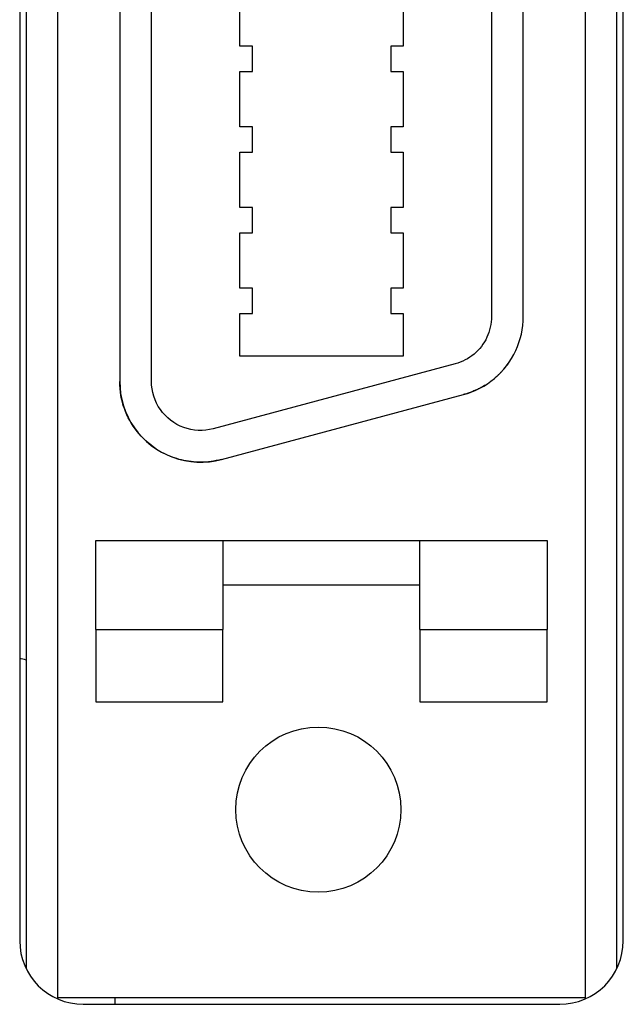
# Model space of a CAD drawing. Extents: x 12050 to 12411, y -1362 to -1020.
# Tile 12 of 36: x 12154 to 12163, y -1193 to -1177. Entities that reach past the tile are written whole.
import ezdxf

# ---------------------------------------------------------------- set-up
doc = ezdxf.new("R2010")
doc.units = 0
doc.layers.add('2', color=2, linetype='CONTINUOUS')

msp = doc.modelspace()

# ---------------------------------------------------------------- linework, layer by layer
at = {"layer": '2', "color": 7}
for p, q in [((12154.42, -1192.59), (12154.42, -1140.16)), ((12162.72, -1140.16), (12162.72, -1192.59)), ((12153.92, -1140.624), (12153.92, -1192.126)), ((12163.22, -1192.126), (12163.22, -1140.624)), ((12153.82, -1141.06), (12153.82, -1191.69)), ((12163.32, -1191.69), (12163.32, -1141.06)), ((12155.395, -1149.865), (12155.395, -1182.885)), ((12155.895, -1182.885), (12155.895, -1149.865)), ((12161.245, -1150.886), (12161.245, -1181.864)), ((12161.745, -1181.864), (12161.745, -1150.886)), ((12157.283, -1177.606), (12157.283, -1176.735)), ((12159.858, -1176.735), (12159.858, -1177.606)), ((12157.482, -1177.606), (12157.283, -1177.606)), ((12157.482, -1178.005), (12157.482, -1177.606)), ((12159.858, -1177.606), (12159.659, -1177.606)), ((12159.659, -1177.606), (12159.659, -1178.005)), ((12157.283, -1178.876), (12157.283, -1178.005)), ((12157.283, -1178.005), (12157.482, -1178.005)), ((12159.659, -1178.005), (12159.858, -1178.005)), ((12159.858, -1178.005), (12159.858, -1178.876)), ((12157.482, -1178.876), (12157.283, -1178.876)), ((12157.482, -1179.275), (12157.482, -1178.876)), ((12159.858, -1178.876), (12159.659, -1178.876)), ((12159.659, -1178.876), (12159.659, -1179.275)), ((12157.283, -1180.146), (12157.283, -1179.275)), ((12157.283, -1179.275), (12157.482, -1179.275)), ((12159.659, -1179.275), (12159.858, -1179.275)), ((12159.858, -1179.275), (12159.858, -1180.146)), ((12157.482, -1180.146), (12157.283, -1180.146)), ((12157.482, -1180.545), (12157.482, -1180.146)), ((12159.858, -1180.146), (12159.659, -1180.146)), ((12159.659, -1180.146), (12159.659, -1180.545)), ((12157.283, -1181.416), (12157.283, -1180.545)), ((12157.283, -1180.545), (12157.482, -1180.545)), ((12159.659, -1180.545), (12159.858, -1180.545)), ((12159.858, -1180.545), (12159.858, -1181.416)), ((12157.482, -1181.416), (12157.283, -1181.416)), ((12157.482, -1181.815), (12157.482, -1181.416)), ((12159.858, -1181.416), (12159.659, -1181.416)), ((12159.659, -1181.416), (12159.659, -1181.815)), ((12157.283, -1182.487), (12157.283, -1181.815)), ((12157.283, -1181.815), (12157.482, -1181.815)), ((12159.659, -1181.815), (12159.858, -1181.815)), ((12159.858, -1181.815), (12159.858, -1182.487)), ((12159.858, -1182.487), (12157.283, -1182.487)), ((12160.675, -1182.608), (12156.865, -1183.629)), ((12156.994, -1184.112), (12160.804, -1183.091)), ((12155.02, -1185.39), (12157.02, -1185.39)), ((12155.02, -1186.788), (12155.02, -1185.39)), ((12157.02, -1185.39), (12157.02, -1186.788)), ((12157.02, -1185.39), (12160.12, -1185.39)), ((12160.12, -1186.788), (12160.12, -1185.39)), ((12160.12, -1185.39), (12162.12, -1185.39)), ((12162.12, -1185.39), (12162.12, -1186.788)), ((12160.12, -1186.09), (12157.02, -1186.09)), ((12155.02, -1186.788), (12157.02, -1186.788)), ((12155.02, -1186.788), (12155.02, -1187.929)), ((12157.02, -1187.929), (12157.02, -1186.788)), ((12160.12, -1186.788), (12160.12, -1187.929)), ((12160.12, -1186.788), (12162.12, -1186.788)), ((12162.12, -1187.929), (12162.12, -1186.788)), ((12155.02, -1187.929), (12157.02, -1187.929)), ((12160.12, -1187.929), (12162.12, -1187.929)), ((12162.72, -1192.59), (12154.42, -1192.59)), ((12155.32, -1192.59), (12155.32, -1192.69)), ((12154.82, -1192.69), (12162.32, -1192.69))]:
    msp.add_line(p, q, dxfattribs=at)
at = {"layer": '2', "color": 7, "flags": 128}
for points in [[(12161.245, -1181.864), (12161.244, -1181.906), (12161.241, -1181.948), (12161.235, -1181.99), (12161.227, -1182.031), (12161.217, -1182.071), (12161.205, -1182.112), (12161.19, -1182.151), (12161.174, -1182.189), (12161.155, -1182.227), (12161.134, -1182.263), (12161.111, -1182.299), (12161.087, -1182.333), (12161.06, -1182.365), (12161.032, -1182.397), (12161.002, -1182.426), (12160.971, -1182.454), (12160.938, -1182.48), (12160.904, -1182.505), (12160.868, -1182.527), (12160.831, -1182.547), (12160.793, -1182.566), (12160.754, -1182.582), (12160.715, -1182.596), (12160.675, -1182.608)], [(12160.804, -1183.091), (12160.87, -1183.072), (12160.935, -1183.048), (12160.999, -1183.021), (12161.062, -1182.991), (12161.123, -1182.957), (12161.182, -1182.92), (12161.238, -1182.88), (12161.293, -1182.837), (12161.344, -1182.791), (12161.394, -1182.742), (12161.44, -1182.69), (12161.484, -1182.637), (12161.524, -1182.58), (12161.562, -1182.522), (12161.596, -1182.462), (12161.627, -1182.4), (12161.654, -1182.337), (12161.678, -1182.272), (12161.699, -1182.206), (12161.716, -1182.139), (12161.729, -1182.071), (12161.738, -1182.002), (12161.743, -1181.933), (12161.745, -1181.864)], [(12161.503, -1182.61), (12161.496, -1182.621), (12161.488, -1182.631), (12161.481, -1182.641), (12161.473, -1182.651), (12161.465, -1182.661), (12161.457, -1182.67), (12161.449, -1182.68), (12161.441, -1182.69), (12161.432, -1182.7), (12161.424, -1182.709), (12161.415, -1182.718), (12161.407, -1182.728), (12161.398, -1182.737), (12161.389, -1182.746), (12161.381, -1182.755), (12161.372, -1182.764), (12161.363, -1182.773), (12161.353, -1182.782), (12161.344, -1182.791), (12161.335, -1182.8), (12161.326, -1182.808), (12161.316, -1182.817), (12161.306, -1182.825), (12161.297, -1182.833)], [(12155.965, -1183.945), (12155.923, -1183.916), (12155.882, -1183.885), (12155.843, -1183.853), (12155.805, -1183.82), (12155.768, -1183.785), (12155.733, -1183.748), (12155.699, -1183.71), (12155.667, -1183.671), (12155.636, -1183.63), (12155.606, -1183.588), (12155.579, -1183.545), (12155.553, -1183.5), (12155.529, -1183.455), (12155.507, -1183.408), (12155.486, -1183.36), (12155.468, -1183.311), (12155.451, -1183.261), (12155.437, -1183.21), (12155.424, -1183.158), (12155.414, -1183.105), (12155.406, -1183.051), (12155.4, -1182.997), (12155.397, -1182.941), (12155.395, -1182.885)], [(12155.395, -1182.885), (12155.399, -1182.98), (12155.409, -1183.076), (12155.427, -1183.171), (12155.453, -1183.266), (12155.486, -1183.358), (12155.525, -1183.447), (12155.572, -1183.533), (12155.625, -1183.615), (12155.684, -1183.692), (12155.748, -1183.764), (12155.818, -1183.831), (12155.892, -1183.893), (12155.971, -1183.949), (12156.053, -1183.998), (12156.139, -1184.042), (12156.229, -1184.079), (12156.322, -1184.109), (12156.416, -1184.131), (12156.513, -1184.147), (12156.61, -1184.155), (12156.708, -1184.155), (12156.805, -1184.148), (12156.901, -1184.133), (12156.994, -1184.112)], [(12156.865, -1183.629), (12156.807, -1183.642), (12156.749, -1183.651), (12156.69, -1183.655), (12156.631, -1183.655), (12156.573, -1183.651), (12156.515, -1183.641), (12156.458, -1183.627), (12156.402, -1183.609), (12156.347, -1183.587), (12156.295, -1183.56), (12156.244, -1183.53), (12156.196, -1183.496), (12156.151, -1183.459), (12156.108, -1183.418), (12156.069, -1183.374), (12156.034, -1183.327), (12156.002, -1183.278), (12155.974, -1183.226), (12155.95, -1183.172), (12155.93, -1183.117), (12155.915, -1183.06), (12155.904, -1183.002), (12155.897, -1182.944), (12155.895, -1182.885)], [(12161.145, -1182.944), (12161.132, -1182.952), (12161.119, -1182.96), (12161.105, -1182.967), (12161.092, -1182.975), (12161.079, -1182.982), (12161.065, -1182.989), (12161.051, -1182.996), (12161.038, -1183.003), (12161.024, -1183.01), (12161.01, -1183.017), (12160.996, -1183.023), (12160.982, -1183.029), (12160.967, -1183.035), (12160.953, -1183.041), (12160.938, -1183.047), (12160.924, -1183.053), (12160.909, -1183.058), (12160.894, -1183.063), (12160.88, -1183.068), (12160.865, -1183.073), (12160.85, -1183.078), (12160.835, -1183.083), (12160.819, -1183.087), (12160.804, -1183.091)], [(12156.994, -1184.112), (12156.954, -1184.122), (12156.913, -1184.131), (12156.873, -1184.138), (12156.833, -1184.144), (12156.793, -1184.149), (12156.753, -1184.153), (12156.713, -1184.155), (12156.674, -1184.156), (12156.634, -1184.156), (12156.595, -1184.154), (12156.556, -1184.151), (12156.517, -1184.147), (12156.479, -1184.142), (12156.441, -1184.136), (12156.403, -1184.129), (12156.365, -1184.12), (12156.328, -1184.111), (12156.292, -1184.1), (12156.255, -1184.088), (12156.219, -1184.075), (12156.184, -1184.061), (12156.149, -1184.046), (12156.115, -1184.03), (12156.081, -1184.013)]]:
    msp.add_lwpolyline(points, dxfattribs=at)
at = {"layer": '2', "color": 7}
msp.add_circle((12158.52, -1189.625), 1.3, dxfattribs=at)
for centre, radius, start, end in [((12153.32, -1189.18), 2, 72.5424, 75.5225), ((12154.82, -1191.69), 1, 180, 270), ((12162.32, -1191.69), 1, 270, 0)]:
    msp.add_arc(centre, radius, start, end, dxfattribs=at)

doc.saveas('drawing.dxf')
